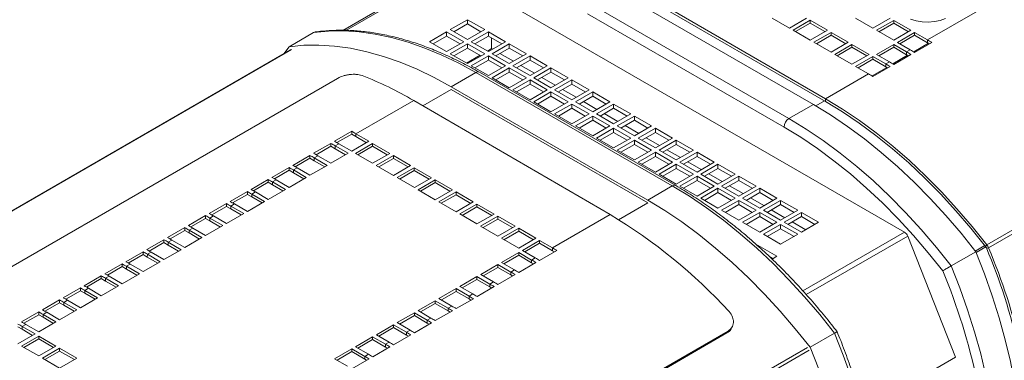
# Model space of a CAD drawing. Header units: millimetres. Extents: x -32 to 1538, y -978 to 462.
# Tile 10 of 21: x 763 to 1047, y -523 to -425. Entities that reach past the tile are written whole.
import ezdxf

# ---------------------------------------------------------------- set-up
doc = ezdxf.new("R2010")
doc.units = ezdxf.units.MM

msp = doc.modelspace()

# ---------------------------------------------------------------- linework, layer by layer
at = {"color": 7, "linetype": 'Continuous', "lineweight": 15}
for p, q in [((1024.78, -431.15), (1199.43, -330.32)), ((1041.84, -490.16), (1275.19, -355.45)), ((1275.69, -356.33), (1042.35, -491.04)), ((886.6, -410.98), (856.43, -428.4)), ((887.35, -411.05), (1018.17, -486.57)), ((995.43, -448.09), (938.86, -415.35)), ((995.43, -448.9), (938.86, -416.17)), ((935.38, -417.1), (991.95, -449.76)), ((928.31, -421.19), (984.88, -453.84)), ((983.46, -456.29), (926.89, -423.63)), ((985, -427.75), (980.05, -424.88)), ((989.95, -424.89), (985, -427.75)), ((1009.04, -427.76), (1004.09, -424.9)), ((1013.99, -424.91), (1009.04, -427.76)), ((892.3, -425.34), (887.35, -428.2)), ((892.3, -426.57), (888.41, -428.81)), ((897.25, -428.2), (892.3, -425.34)), ((892.3, -426.57), (892.3, -425.34)), ((896.19, -428.81), (892.3, -426.57)), ((986.06, -428.36), (991.01, -425.5)), ((986.77, -428.77), (991.01, -426.32)), ((991.01, -425.5), (995.96, -428.37)), ((991.01, -426.32), (991.01, -425.5)), ((991.01, -426.32), (995.26, -428.78)), ((1010.1, -428.38), (1015.05, -425.52)), ((1010.81, -428.79), (1015.05, -426.34)), ((1015.05, -425.52), (1020, -428.39)), ((1015.05, -426.34), (1015.05, -425.52)), ((1015.05, -426.34), (1019.3, -428.79)), ((840.91, -433.11), (847.98, -429.03)), ((847.98, -429.03), (848.47, -428.87)), ((886.29, -428.81), (881.34, -431.67)), ((886.29, -430.04), (882.4, -432.28)), ((891.24, -431.67), (886.29, -428.81)), ((886.29, -430.04), (886.29, -428.81)), ((890.18, -432.28), (886.29, -430.04)), ((887.35, -428.2), (892.3, -431.06)), ((892.3, -431.06), (897.25, -428.2)), ((898.31, -428.81), (893.36, -431.67)), ((898.31, -430.04), (894.42, -432.28)), ((903.26, -431.67), (898.31, -428.81)), ((898.31, -430.04), (898.31, -428.81)), ((902.2, -432.28), (898.31, -430.04)), ((899.26, -430.58), (899.26, -433.65)), ((991.01, -431.23), (986.06, -428.36)), ((995.96, -428.37), (991.01, -431.23)), ((992.07, -431.84), (997.02, -428.98)), ((992.78, -432.25), (997.02, -429.8)), ((997.02, -428.98), (1001.97, -431.85)), ((997.02, -429.8), (997.02, -428.98)), ((997.02, -429.8), (1001.27, -432.25)), ((1015.05, -431.24), (1010.1, -428.38)), ((1020, -428.39), (1015.05, -431.24)), ((1016.12, -431.86), (1021.07, -429)), ((1016.82, -432.26), (1021.06, -429.82)), ((1021.06, -429.82), (1021.07, -429)), ((1021.06, -429.82), (1024.78, -431.96)), ((1021.07, -429), (1024.78, -431.15)), ((840.91, -433.11), (839.39, -435.17)), ((881.34, -431.67), (886.29, -434.53)), ((886.29, -434.53), (891.24, -431.67)), ((892.3, -432.28), (887.35, -435.14)), ((892.3, -433.5), (888.41, -435.75)), ((897.25, -435.14), (892.3, -432.28)), ((892.3, -433.5), (892.3, -432.28)), ((896.19, -435.75), (892.3, -433.5)), ((893.36, -431.67), (898.31, -434.53)), ((898.03, -434.36), (899.26, -433.65)), ((898.31, -434.53), (903.26, -431.67)), ((899.26, -433.65), (899.54, -433.82)), ((904.32, -432.28), (899.37, -435.14)), ((904.32, -433.5), (900.43, -435.75)), ((909.27, -435.14), (904.32, -432.28)), ((904.32, -433.5), (904.32, -432.28)), ((908.21, -435.75), (904.32, -433.5)), ((997.02, -434.7), (992.07, -431.84)), ((1001.97, -431.85), (997.02, -434.7)), ((998.08, -435.32), (1003.03, -432.46)), ((998.79, -435.73), (1003.03, -433.28)), ((1003.03, -432.46), (1007.98, -435.32)), ((1003.03, -433.28), (1003.03, -432.46)), ((1003.03, -433.28), (1007.28, -435.73)), ((1010.1, -435.33), (1015.05, -432.47)), ((1010.81, -435.73), (1015.05, -433.29)), ((1015.05, -432.47), (1018.77, -434.62)), ((1015.05, -433.29), (1015.05, -432.47)), ((1015.05, -433.29), (1018.77, -435.43)), ((1019.83, -434.01), (1016.12, -431.86)), ((1026.02, -431.88), (1021.07, -434.74)), ((1024.78, -431.15), (1024.78, -431.96)), ((841.35, -434.03), (688.91, -522.04)), ((887.35, -435.14), (892.3, -437.99)), ((892.02, -437.83), (895.91, -435.59)), ((892.3, -437.99), (897.25, -435.14)), ((898.31, -435.75), (893.36, -438.61)), ((903.26, -438.61), (898.31, -435.75)), ((898.31, -436.97), (898.31, -435.75)), ((899.37, -435.14), (904.32, -437.99)), ((901.66, -435.04), (905.55, -437.29)), ((904.32, -437.99), (909.27, -435.14)), ((910.33, -435.75), (905.38, -438.61)), ((915.28, -438.61), (910.33, -435.75)), ((910.33, -436.97), (910.33, -435.75)), ((1003.03, -438.18), (998.08, -435.32)), ((1007.98, -435.32), (1003.03, -438.18)), ((1004.09, -438.8), (1009.04, -435.94)), ((1009.04, -435.94), (1012.76, -438.09)), ((1009.04, -436.75), (1009.04, -435.94)), ((1013.82, -437.47), (1010.1, -435.33)), ((1020.01, -435.35), (1015.06, -438.21)), ((1018.77, -434.62), (1019.83, -434.01)), ((1018.77, -434.62), (1018.77, -435.43)), ((893.36, -438.61), (898.31, -441.46)), ((898.31, -436.97), (894.42, -439.22)), ((902.2, -439.22), (898.31, -436.97)), ((898.31, -441.46), (903.26, -438.61)), ((904.32, -439.22), (899.37, -442.08)), ((909.27, -442.08), (904.32, -439.22)), ((904.32, -440.44), (904.32, -439.22)), ((905.38, -438.61), (910.33, -441.46)), ((910.33, -436.97), (906.44, -439.22)), ((907.67, -438.51), (911.56, -440.76)), ((914.22, -439.22), (910.33, -436.97)), ((910.33, -441.46), (915.28, -438.61)), ((916.34, -439.22), (911.39, -442.08)), ((921.29, -442.08), (916.34, -439.22)), ((916.34, -440.44), (916.34, -439.22)), ((1007.81, -440.94), (1004.09, -438.8)), ((1004.8, -439.2), (1009.04, -436.75)), ((1009.04, -436.75), (1012.76, -438.9)), ((1014, -438.82), (1009.05, -441.67)), ((1012.76, -438.09), (1013.82, -437.47)), ((1012.76, -438.09), (1012.76, -438.9)), ((727.67, -515.71), (854.91, -442.23)), ((887.65, -444.66), (894.72, -440.58)), ((951.29, -473.23), (894.72, -440.58)), ((952.29, -473.13), (895.72, -440.48)), ((899.37, -442.08), (904.32, -444.93)), ((904.32, -440.44), (900.43, -442.69)), ((908.21, -442.69), (904.32, -440.44)), ((904.32, -444.93), (909.27, -442.08)), ((911.39, -442.08), (916.34, -444.93)), ((916.34, -440.44), (912.46, -442.69)), ((913.68, -441.98), (917.57, -444.23)), ((920.23, -442.69), (916.34, -440.44)), ((916.34, -444.93), (921.29, -442.08)), ((995.43, -448.09), (1007.81, -440.94)), ((944.22, -477.31), (887.65, -444.66)), ((910.33, -442.69), (905.38, -445.55)), ((910.33, -443.91), (906.44, -446.16)), ((915.28, -445.55), (910.33, -442.69)), ((910.33, -443.91), (910.33, -442.69)), ((914.22, -446.16), (910.33, -443.91)), ((922.35, -442.69), (917.4, -445.55)), ((922.35, -443.91), (918.47, -446.16)), ((927.3, -445.55), (922.35, -442.69)), ((922.35, -443.91), (922.35, -442.69)), ((926.24, -446.16), (922.35, -443.91)), ((944.22, -478.13), (887.65, -445.47)), ((905.38, -445.55), (910.33, -448.4)), ((910.33, -448.4), (915.28, -445.55)), ((916.34, -446.16), (911.39, -449.02)), ((916.34, -447.38), (912.46, -449.63)), ((921.29, -449.02), (916.34, -446.16)), ((916.34, -447.38), (916.34, -446.16)), ((920.23, -449.63), (916.34, -447.38)), ((917.4, -445.55), (922.35, -448.4)), ((919.69, -445.45), (923.58, -447.7)), ((922.35, -448.4), (927.3, -445.55)), ((928.36, -446.16), (923.42, -449.02)), ((928.36, -447.38), (924.48, -449.63)), ((933.31, -449.02), (928.36, -446.16)), ((928.36, -447.38), (928.36, -446.16)), ((932.25, -449.63), (928.36, -447.38)), ((876.81, -448.62), (860.19, -458.21)), ((876.81, -448.62), (933.39, -481.51)), ((911.39, -449.02), (916.34, -451.87)), ((916.34, -451.87), (921.29, -449.02)), ((922.35, -449.63), (917.4, -452.49)), ((927.3, -452.49), (922.35, -449.63)), ((922.35, -450.85), (922.35, -449.63)), ((923.42, -449.02), (928.36, -451.87)), ((925.7, -448.92), (929.59, -451.17)), ((928.36, -451.87), (933.31, -449.02)), ((934.38, -449.63), (929.43, -452.49)), ((939.33, -452.49), (934.38, -449.63)), ((934.38, -450.85), (934.38, -449.63)), ((984.88, -453.84), (991.95, -449.76)), ((995.43, -448.9), (995.43, -448.09)), ((917.4, -452.49), (922.35, -455.34)), ((922.35, -450.85), (918.47, -453.1)), ((926.24, -453.1), (922.35, -450.85)), ((922.35, -455.34), (927.3, -452.49)), ((928.36, -453.1), (923.42, -455.96)), ((933.31, -455.96), (928.36, -453.1)), ((928.36, -454.32), (928.36, -453.1)), ((929.43, -452.49), (934.38, -455.34)), ((934.38, -450.85), (930.49, -453.1)), ((931.71, -452.39), (935.6, -454.63)), ((938.26, -453.1), (934.38, -450.85)), ((934.38, -455.34), (939.33, -452.49)), ((940.39, -453.1), (935.44, -455.96)), ((945.34, -455.96), (940.39, -453.1)), ((940.39, -454.32), (940.39, -453.1)), ((923.42, -455.96), (928.36, -458.81)), ((928.36, -454.32), (924.48, -456.57)), ((932.25, -456.57), (928.36, -454.32)), ((928.36, -458.81), (933.31, -455.96)), ((935.44, -455.96), (940.39, -458.81)), ((940.39, -454.32), (936.5, -456.57)), ((937.72, -455.86), (941.61, -458.1)), ((944.27, -456.57), (940.39, -454.32)), ((940.39, -458.81), (945.34, -455.96)), ((858.95, -457.5), (854, -460.36)), ((854.71, -460.76), (858.96, -458.31)), ((858.95, -457.5), (858.96, -458.31)), ((858.96, -458.31), (860.19, -459.03)), ((860.19, -458.21), (863.91, -460.37)), ((860.19, -459.03), (860.19, -458.21)), ((860.19, -459.03), (863.2, -460.78)), ((934.38, -456.57), (929.43, -459.43)), ((934.38, -457.79), (930.49, -460.04)), ((939.33, -459.43), (934.38, -456.57)), ((934.38, -457.79), (934.38, -456.57)), ((938.26, -460.04), (934.38, -457.79)), ((946.4, -456.57), (941.45, -459.43)), ((946.4, -457.79), (942.51, -460.04)), ((943.73, -459.33), (947.62, -461.57)), ((951.35, -459.43), (946.4, -456.57)), ((946.4, -457.79), (946.4, -456.57)), ((950.29, -460.04), (946.4, -457.79)), ((852.94, -460.97), (847.99, -463.83)), ((848.7, -464.23), (852.95, -461.78)), ((852.94, -460.97), (852.95, -461.78)), ((852.95, -461.78), (854.18, -462.5)), ((854.18, -462.5), (854.19, -461.68)), ((855.25, -461.07), (854.19, -461.68)), ((854.19, -461.68), (857.9, -463.84)), ((858.96, -463.23), (855.25, -461.07)), ((863.91, -460.37), (858.96, -463.23)), ((860.02, -463.85), (864.97, -460.99)), ((860.72, -464.25), (864.97, -461.8)), ((864.97, -460.99), (869.92, -463.87)), ((864.97, -460.99), (864.97, -461.8)), ((864.97, -461.8), (869.21, -464.27)), ((929.43, -459.43), (934.38, -462.28)), ((934.38, -462.28), (939.33, -459.43)), ((940.39, -460.04), (935.44, -462.9)), ((940.39, -461.26), (936.5, -463.51)), ((945.34, -462.9), (940.39, -460.04)), ((940.39, -461.26), (940.39, -460.04)), ((944.27, -463.51), (940.39, -461.26)), ((941.45, -459.43), (946.4, -462.28)), ((946.4, -462.28), (951.35, -459.43)), ((952.41, -460.04), (947.46, -462.9)), ((952.41, -461.26), (948.52, -463.51)), ((957.36, -462.9), (952.41, -460.04)), ((952.41, -461.26), (952.41, -460.04)), ((956.3, -463.51), (952.41, -461.26)), ((846.93, -464.44), (841.98, -467.3)), ((846.93, -464.44), (846.94, -465.25)), ((849.24, -464.54), (848.18, -465.15)), ((852.95, -466.7), (849.24, -464.54)), ((857.9, -463.84), (852.95, -466.7)), ((854.18, -462.5), (857.19, -464.25)), ((864.97, -466.72), (860.02, -463.85)), ((869.92, -463.87), (864.97, -466.72)), ((866.03, -467.34), (870.98, -464.48)), ((870.98, -464.48), (875.93, -467.36)), ((870.98, -464.48), (870.98, -465.3)), ((935.44, -462.9), (940.39, -465.75)), ((940.39, -465.75), (945.34, -462.9)), ((946.4, -463.51), (941.45, -466.37)), ((946.4, -464.73), (942.51, -466.98)), ((951.35, -466.37), (946.4, -463.51)), ((946.4, -464.73), (946.4, -463.51)), ((950.29, -466.98), (946.4, -464.73)), ((947.46, -462.9), (952.41, -465.75)), ((949.75, -462.8), (953.63, -465.04)), ((952.41, -465.75), (957.36, -462.9)), ((958.42, -463.51), (953.47, -466.37)), ((958.42, -464.73), (954.53, -466.98)), ((963.37, -466.37), (958.42, -463.51)), ((958.42, -464.73), (958.42, -463.51)), ((962.31, -466.98), (958.42, -464.73)), ((842.69, -467.7), (846.94, -465.25)), ((846.94, -465.25), (848.17, -465.97)), ((851.89, -467.31), (846.94, -470.17)), ((848.17, -465.97), (848.18, -465.15)), ((848.17, -465.97), (851.19, -467.72)), ((848.18, -465.15), (851.89, -467.31)), ((870.98, -470.22), (866.03, -467.34)), ((866.73, -467.75), (870.98, -465.3)), ((870.98, -465.3), (875.23, -467.77)), ((875.93, -467.36), (870.98, -470.22)), ((941.45, -466.37), (946.4, -469.22)), ((946.4, -469.22), (951.35, -466.37)), ((952.41, -466.98), (947.46, -469.83)), ((957.36, -469.83), (952.41, -466.98)), ((952.41, -468.2), (952.41, -466.98)), ((953.47, -466.37), (958.42, -469.22)), ((955.76, -466.27), (959.64, -468.51)), ((958.42, -469.22), (963.37, -466.37)), ((964.43, -466.98), (959.48, -469.83)), ((969.38, -469.83), (964.43, -466.98)), ((964.43, -468.2), (964.43, -466.98)), ((840.92, -467.91), (835.98, -470.77)), ((836.69, -471.17), (840.93, -468.72)), ((840.92, -467.91), (840.93, -468.72)), ((840.93, -468.72), (842.17, -469.44)), ((843.23, -468.01), (842.17, -468.62)), ((842.17, -468.62), (845.88, -470.78)), ((842.17, -469.44), (842.17, -468.62)), ((842.17, -469.44), (845.18, -471.19)), ((846.94, -470.17), (843.23, -468.01)), ((872.04, -470.84), (876.99, -467.98)), ((872.75, -471.24), (876.99, -468.79)), ((876.99, -467.98), (881.94, -470.86)), ((876.99, -467.98), (876.99, -468.79)), ((876.99, -468.79), (881.24, -471.26)), ((947.46, -469.83), (952.41, -472.69)), ((952.41, -468.2), (948.52, -470.45)), ((956.3, -470.45), (952.41, -468.2)), ((952.41, -472.69), (957.36, -469.83)), ((958.42, -470.45), (953.47, -473.3)), ((963.37, -473.3), (958.42, -470.45)), ((958.42, -471.67), (958.42, -470.45)), ((959.48, -469.83), (964.43, -472.69)), ((964.43, -468.2), (960.54, -470.45)), ((961.77, -469.74), (965.66, -471.98)), ((968.32, -470.45), (964.43, -468.2)), ((964.43, -472.69), (969.38, -469.83)), ((970.44, -470.45), (965.49, -473.3)), ((975.39, -473.3), (970.44, -470.45)), ((970.44, -471.67), (970.44, -470.45)), ((834.91, -471.38), (829.97, -474.24)), ((830.68, -474.64), (834.92, -472.19)), ((834.91, -471.38), (834.92, -472.19)), ((834.92, -472.19), (836.16, -472.91)), ((837.22, -471.48), (836.16, -472.09)), ((836.16, -472.09), (839.87, -474.25)), ((836.16, -472.91), (836.16, -472.09)), ((836.16, -472.91), (839.17, -474.66)), ((840.93, -473.64), (837.22, -471.48)), ((845.88, -470.78), (840.93, -473.64)), ((877, -473.71), (872.04, -470.84)), ((881.94, -470.86), (877, -473.71)), ((878.06, -474.33), (883, -471.47)), ((878.76, -474.74), (883, -472.29)), ((883, -471.47), (887.96, -474.35)), ((883, -471.47), (883, -472.29)), ((883, -472.29), (887.25, -474.76)), ((944.22, -477.31), (951.29, -473.23)), ((953.47, -473.3), (958.42, -476.16)), ((958.42, -471.67), (954.53, -473.92)), ((962.31, -473.92), (958.42, -471.67)), ((958.42, -476.16), (963.37, -473.3)), ((965.49, -473.3), (970.44, -476.16)), ((970.44, -471.67), (966.55, -473.92)), ((967.78, -473.21), (971.67, -475.45)), ((974.33, -473.92), (970.44, -471.67)), ((970.44, -476.16), (975.39, -473.3)), ((828.91, -474.85), (823.96, -477.71)), ((824.67, -478.11), (828.91, -475.66)), ((828.91, -474.85), (828.91, -475.66)), ((828.91, -475.66), (830.15, -476.38)), ((831.21, -474.95), (830.15, -475.56)), ((830.15, -475.56), (833.86, -477.72)), ((830.15, -476.38), (830.15, -475.56)), ((834.92, -477.11), (831.21, -474.95)), ((839.87, -474.25), (834.92, -477.11)), ((883.01, -477.21), (878.06, -474.33)), ((887.96, -474.35), (883.01, -477.21)), ((884.07, -477.83), (889.02, -474.97)), ((884.77, -478.23), (889.01, -475.78)), ((889.02, -474.97), (889.01, -475.78)), ((889.01, -475.78), (893.26, -478.25)), ((889.02, -474.97), (893.97, -477.85)), ((964.43, -473.92), (959.48, -476.77)), ((964.43, -475.14), (960.54, -477.39)), ((969.38, -476.77), (964.43, -473.92)), ((964.43, -475.14), (964.43, -473.92)), ((968.32, -477.39), (964.43, -475.14)), ((976.45, -473.92), (971.5, -476.77)), ((976.45, -475.14), (972.56, -477.39)), ((981.4, -476.77), (976.45, -473.92)), ((976.45, -475.14), (976.45, -473.92)), ((980.34, -477.39), (976.45, -475.14)), ((822.9, -478.32), (817.95, -481.18)), ((818.66, -481.58), (822.9, -479.13)), ((822.9, -478.32), (822.9, -479.13)), ((822.9, -479.13), (824.14, -479.85)), ((825.2, -478.42), (824.14, -479.03)), ((824.14, -479.03), (827.86, -481.19)), ((824.14, -479.85), (824.14, -479.03)), ((828.92, -480.58), (825.2, -478.42)), ((833.86, -477.72), (828.92, -480.58)), ((830.15, -476.38), (833.16, -478.13)), ((889.02, -480.7), (884.07, -477.83)), ((893.97, -477.85), (889.02, -480.7)), ((890.08, -481.32), (895.03, -478.46)), ((895.03, -478.46), (899.98, -481.34)), ((895.03, -478.46), (895.03, -479.28)), ((959.48, -476.77), (964.43, -479.63)), ((964.43, -479.63), (969.38, -476.77)), ((970.44, -477.39), (965.49, -480.24)), ((970.44, -478.61), (966.55, -480.86)), ((975.39, -480.24), (970.44, -477.39)), ((970.44, -478.61), (970.44, -477.39)), ((974.33, -480.86), (970.44, -478.61)), ((971.5, -476.77), (976.45, -479.63)), ((973.79, -476.68), (977.68, -478.92)), ((976.45, -479.63), (981.4, -476.77)), ((982.46, -477.39), (977.51, -480.24)), ((982.46, -478.61), (978.57, -480.86)), ((987.41, -480.24), (982.46, -477.39)), ((982.46, -478.61), (982.46, -477.39)), ((986.35, -480.86), (982.46, -478.61)), ((816.89, -481.79), (811.94, -484.65)), ((816.89, -481.79), (816.9, -482.6)), ((819.19, -481.89), (818.13, -482.5)), ((822.91, -484.05), (819.19, -481.89)), ((827.86, -481.19), (822.91, -484.05)), ((824.14, -479.85), (827.15, -481.6)), ((895.03, -484.2), (890.08, -481.32)), ((890.78, -481.73), (895.03, -479.28)), ((895.03, -479.28), (899.27, -481.75)), ((899.98, -481.34), (895.03, -484.2)), ((896.09, -484.82), (901.04, -481.96)), ((901.04, -481.96), (905.99, -484.84)), ((901.04, -481.96), (901.04, -482.77)), ((933.39, -481.51), (916.78, -491.11)), ((965.49, -480.24), (970.44, -483.1)), ((970.44, -483.1), (975.39, -480.24)), ((976.45, -480.86), (971.5, -483.71)), ((981.4, -483.71), (976.45, -480.86)), ((976.45, -482.08), (976.45, -480.86)), ((977.51, -480.24), (982.46, -483.1)), ((979.8, -480.15), (983.69, -482.39)), ((982.46, -483.1), (987.41, -480.24)), ((988.47, -480.86), (983.52, -483.71)), ((993.42, -483.71), (988.47, -480.86)), ((988.47, -482.08), (988.47, -480.86)), ((812.65, -485.05), (816.9, -482.6)), ((816.9, -482.6), (818.13, -483.32)), ((821.85, -484.66), (816.9, -487.52)), ((818.13, -482.5), (821.85, -484.66)), ((818.13, -483.32), (818.13, -482.5)), ((818.13, -483.32), (821.14, -485.07)), ((901.04, -487.69), (896.09, -484.82)), ((896.79, -485.22), (901.04, -482.77)), ((901.04, -482.77), (905.29, -485.24)), ((905.99, -484.84), (901.04, -487.69)), ((971.5, -483.71), (976.45, -486.57)), ((976.45, -482.08), (972.56, -484.33)), ((980.34, -484.33), (976.45, -482.08)), ((976.45, -486.57), (981.4, -483.71)), ((982.46, -484.33), (977.51, -487.18)), ((987.41, -487.18), (982.46, -484.33)), ((982.46, -485.55), (982.46, -484.33)), ((983.52, -483.71), (988.47, -486.57)), ((988.47, -482.08), (984.58, -484.33)), ((985.81, -483.62), (989.7, -485.86)), ((992.36, -484.33), (988.47, -482.08)), ((988.47, -486.57), (993.42, -483.71)), ((810.88, -485.26), (805.93, -488.12)), ((806.64, -488.52), (810.89, -486.07)), ((810.88, -485.26), (810.89, -486.07)), ((810.89, -486.07), (812.12, -486.79)), ((813.18, -485.36), (812.12, -485.97)), ((812.12, -485.97), (815.84, -488.13)), ((812.12, -486.79), (812.12, -485.97)), ((812.12, -486.79), (815.13, -488.54)), ((816.9, -487.52), (813.18, -485.36)), ((902.1, -488.31), (907.05, -485.45)), ((902.81, -488.72), (907.05, -486.27)), ((907.05, -485.45), (912, -488.33)), ((907.05, -485.45), (907.05, -486.27)), ((907.05, -486.27), (911.3, -488.74)), ((977.51, -487.18), (982.46, -490.04)), ((982.46, -485.55), (978.57, -487.8)), ((986.35, -487.8), (982.46, -485.55)), ((982.46, -490.04), (987.41, -487.18)), ((1019.08, -487.7), (1032.84, -522.61)), ((804.87, -488.73), (799.92, -491.59)), ((800.63, -491.99), (804.88, -489.54)), ((804.87, -488.73), (804.88, -489.54)), ((804.88, -489.54), (806.11, -490.26)), ((806.11, -490.26), (806.12, -489.44)), ((806.11, -490.26), (809.12, -492.01)), ((807.18, -488.83), (806.12, -489.44)), ((806.12, -489.44), (809.83, -491.6)), ((810.89, -490.99), (807.18, -488.83)), ((815.84, -488.13), (810.89, -490.99)), ((907.06, -491.19), (902.1, -488.31)), ((912, -488.33), (907.06, -491.19)), ((908.12, -491.81), (913.06, -488.95)), ((908.82, -492.21), (913.06, -489.76)), ((913.06, -488.95), (916.78, -491.11)), ((913.06, -488.95), (913.06, -489.76)), ((913.06, -489.76), (916.78, -491.92)), ((981.4, -493.51), (975.37, -490.03)), ((1041.47, -490.64), (1041.84, -490.16)), ((798.86, -492.2), (793.91, -495.06)), ((794.62, -495.46), (798.87, -493.01)), ((798.86, -492.2), (798.87, -493.01)), ((798.87, -493.01), (800.1, -493.73)), ((800.1, -493.73), (800.11, -492.91)), ((801.17, -492.3), (800.11, -492.91)), ((800.11, -492.91), (803.82, -495.07)), ((804.88, -494.46), (801.17, -492.3)), ((809.83, -491.6), (804.88, -494.46)), ((902.11, -495.28), (907.06, -492.42)), ((902.81, -495.68), (907.05, -493.23)), ((907.06, -492.42), (907.05, -493.23)), ((907.05, -493.23), (910.77, -495.39)), ((907.06, -492.42), (910.77, -494.58)), ((911.83, -493.96), (908.12, -491.81)), ((913.07, -494.7), (918.02, -491.84)), ((916.78, -491.11), (916.78, -491.92)), ((916.78, -491.92), (917.33, -492.24)), ((980.34, -494.12), (978.96, -493.33)), ((1031.61, -496.26), (1038.68, -492.18)), ((1041.74, -491.12), (1042.35, -491.04)), ((792.85, -495.67), (787.91, -498.53)), ((792.85, -495.67), (792.86, -496.48)), ((795.16, -495.77), (794.1, -496.38)), ((798.87, -497.93), (795.16, -495.77)), ((803.82, -495.07), (798.87, -497.93)), ((800.1, -493.73), (803.12, -495.48)), ((896.1, -498.75), (901.05, -495.89)), ((901.05, -495.89), (901.04, -496.7)), ((901.05, -495.89), (904.76, -498.05)), ((905.82, -497.43), (902.11, -495.28)), ((907.07, -498.17), (912.01, -495.31)), ((911.83, -493.96), (910.77, -494.58)), ((910.77, -494.58), (910.77, -495.39)), ((910.77, -495.39), (911.32, -495.71)), ((980.01, -494.31), (981.4, -493.51)), ((788.62, -498.93), (792.86, -496.48)), ((792.86, -496.48), (794.1, -497.2)), ((797.81, -498.54), (792.86, -501.4)), ((794.1, -496.38), (797.81, -498.54)), ((794.1, -497.2), (794.1, -496.38)), ((794.1, -497.2), (797.11, -498.95)), ((899.81, -500.9), (896.1, -498.75)), ((896.8, -499.15), (901.04, -496.7)), ((901.04, -496.7), (904.76, -498.86)), ((901.06, -501.64), (906, -498.78)), ((905.82, -497.43), (904.76, -498.05)), ((904.76, -498.05), (904.76, -498.86)), ((904.76, -498.86), (905.31, -499.18)), ((786.85, -499.14), (781.9, -502)), ((782.61, -502.4), (786.85, -499.95)), ((786.85, -499.14), (786.85, -499.95)), ((786.85, -499.95), (788.09, -500.67)), ((789.15, -499.24), (788.09, -499.85)), ((788.09, -499.85), (791.8, -502.01)), ((788.09, -500.67), (788.09, -499.85)), ((788.09, -500.67), (791.1, -502.42)), ((792.86, -501.4), (789.15, -499.24)), ((890.09, -502.22), (895.04, -499.36)), ((890.79, -502.62), (895.04, -500.17)), ((895.04, -499.36), (898.75, -501.52)), ((895.04, -499.36), (895.04, -500.17)), ((895.04, -500.17), (898.75, -502.33)), ((899.81, -500.9), (898.75, -501.52)), ((898.75, -501.52), (898.75, -502.33)), ((780.84, -502.61), (775.89, -505.47)), ((776.6, -505.87), (780.84, -503.42)), ((780.84, -502.61), (780.84, -503.42)), ((780.84, -503.42), (782.08, -504.14)), ((783.14, -502.71), (782.08, -503.32)), ((782.08, -503.32), (785.79, -505.48)), ((782.08, -504.14), (782.08, -503.32)), ((782.08, -504.14), (785.09, -505.89)), ((786.85, -504.87), (783.14, -502.71)), ((791.8, -502.01), (786.85, -504.87)), ((884.08, -505.69), (889.03, -502.83)), ((884.78, -506.09), (889.03, -503.64)), ((889.03, -502.83), (892.74, -504.99)), ((889.03, -502.83), (889.03, -503.64)), ((889.03, -503.64), (892.74, -505.8)), ((893.8, -504.37), (890.09, -502.22)), ((893.8, -504.37), (892.74, -504.99)), ((895.05, -505.11), (900, -502.25)), ((898.75, -502.33), (899.3, -502.65)), ((774.83, -506.08), (769.88, -508.94)), ((770.59, -509.34), (774.83, -506.89)), ((774.83, -506.08), (774.83, -506.89)), ((774.83, -506.89), (776.07, -507.61)), ((777.13, -506.18), (776.07, -506.79)), ((776.07, -506.79), (779.79, -508.95)), ((776.07, -507.61), (776.07, -506.79)), ((780.85, -508.34), (777.13, -506.18)), ((785.79, -505.48), (780.85, -508.34)), ((878.07, -509.16), (883.02, -506.3)), ((878.77, -509.56), (883.02, -507.11)), ((883.02, -506.3), (886.73, -508.46)), ((883.02, -506.3), (883.02, -507.11)), ((883.02, -507.11), (886.73, -509.27)), ((887.79, -507.84), (884.08, -505.69)), ((889.04, -508.58), (893.99, -505.72)), ((892.74, -504.99), (892.74, -505.8)), ((892.74, -505.8), (893.29, -506.12)), ((768.82, -509.55), (763.87, -512.41)), ((764.58, -512.81), (768.83, -510.36)), ((768.82, -509.55), (768.83, -510.36)), ((768.83, -510.36), (770.06, -511.08)), ((771.12, -509.65), (770.06, -510.26)), ((770.06, -510.26), (773.78, -512.42)), ((770.06, -511.08), (770.06, -510.26)), ((774.84, -511.81), (771.12, -509.65)), ((779.79, -508.95), (774.84, -511.81)), ((776.07, -507.61), (779.08, -509.36)), ((872.06, -512.63), (877.01, -509.77)), ((877.01, -509.77), (880.73, -511.93)), ((877.01, -509.77), (877.01, -510.58)), ((881.79, -511.31), (878.07, -509.16)), ((883.03, -512.05), (887.98, -509.19)), ((887.79, -507.84), (886.73, -508.46)), ((886.73, -508.46), (886.73, -509.27)), ((886.73, -509.27), (887.28, -509.59)), ((765.11, -513.12), (764.05, -513.73)), ((768.83, -515.28), (765.11, -513.12)), ((773.78, -512.42), (768.83, -515.28)), ((770.06, -511.08), (773.07, -512.83)), ((875.78, -514.78), (872.06, -512.63)), ((872.77, -513.03), (877.01, -510.58)), ((877.01, -510.58), (880.72, -512.74)), ((877.02, -515.52), (881.97, -512.66)), ((880.73, -511.93), (880.72, -512.74)), ((880.72, -512.74), (881.27, -513.06)), ((881.79, -511.31), (880.73, -511.93)), ((762.82, -513.83), (764.05, -514.55)), ((767.77, -515.89), (762.82, -518.75)), ((764.05, -513.73), (767.77, -515.89)), ((764.05, -514.55), (764.05, -513.73)), ((764.05, -514.55), (767.06, -516.3)), ((967.02, -515.61), (839.78, -589.09)), ((967.33, -515.05), (840.08, -588.53)), ((866.06, -516.1), (871, -513.24)), ((866.76, -516.5), (871, -514.05)), ((871, -513.24), (874.72, -515.4)), ((871, -513.24), (871, -514.05)), ((871, -514.05), (874.71, -516.21)), ((874.72, -515.4), (874.71, -516.21)), ((875.78, -514.78), (874.72, -515.4)), ((967.33, -515.05), (967.02, -515.61)), ((990.95, -519.73), (998.02, -515.65)), ((763.88, -519.37), (768.83, -516.51)), ((764.58, -519.77), (768.83, -517.32)), ((768.83, -516.51), (773.78, -519.39)), ((768.83, -516.51), (768.83, -517.32)), ((768.83, -517.32), (773.08, -519.79)), ((860.05, -519.57), (864.99, -516.71)), ((860.75, -519.97), (864.99, -517.52)), ((864.99, -516.71), (868.71, -518.87)), ((864.99, -516.71), (864.99, -517.52)), ((864.99, -517.52), (868.71, -519.68)), ((869.77, -518.25), (866.06, -516.1)), ((869.77, -518.25), (868.71, -518.87)), ((868.71, -518.87), (868.71, -519.68)), ((871.01, -518.99), (875.96, -516.13)), ((874.71, -516.21), (875.27, -516.53)), ((768.83, -522.24), (763.88, -519.37)), ((773.78, -519.39), (768.83, -522.24)), ((769.89, -522.86), (774.84, -520)), ((770.59, -523.27), (774.84, -520.82)), ((774.84, -520), (779.79, -522.88)), ((774.84, -520), (774.84, -520.82)), ((774.84, -520.82), (779.09, -523.29)), ((854.04, -523.04), (858.99, -520.18)), ((854.74, -523.44), (858.98, -520.99)), ((858.99, -520.18), (858.98, -520.99)), ((858.98, -520.99), (862.7, -523.15)), ((858.99, -520.18), (862.7, -522.34)), ((863.76, -521.72), (860.05, -519.57)), ((863.76, -521.72), (862.7, -522.34)), ((865, -522.46), (869.95, -519.6)), ((868.71, -519.68), (869.26, -520)), ((774.84, -525.74), (769.89, -522.86)), ((779.79, -522.88), (774.84, -525.74)), ((857.75, -525.19), (854.04, -523.04)), ((859, -525.93), (863.94, -523.07)), ((862.7, -522.34), (862.7, -523.15)), ((862.7, -523.15), (863.25, -523.47)), ((1006.43, -537.85), (1032.84, -522.61))]:
    msp.add_line(p, q, dxfattribs=at)
at = {"color": 8, "linetype": 'Continuous', "lineweight": 15}
for p, q in [((887.35, -411.05), (857.29, -428.41)), ((1020.82, -434.58), (1025.07, -432.13)), ((841.61, -433.95), (689.04, -522.02)), ((1014.81, -438.05), (1019.06, -435.6)), ((1008.8, -441.52), (1013.04, -439.07)), ((887.65, -445.47), (879.49, -450.18)), ((995.14, -448.73), (992.65, -450.17)), ((944.22, -478.13), (935.83, -482.97)), ((988.9, -503.47), (1018.17, -486.57)), ((1019.08, -487.7), (989.88, -504.56)), ((1038.54, -491.99), (1041.29, -490.4)), ((1041.57, -490.78), (1038.77, -492.39)), ((836.71, -608.4), (990.26, -519.76)), ((837.21, -609.18), (990.72, -520.56))]:
    msp.add_line(p, q, dxfattribs=at)
at = {"color": 7, "linetype": 'Continuous', "lineweight": 15, "flags": 128}
for points in [[(1029.99, -425.03), (1028.45, -425.55), (1026.77, -425.89), (1025, -426.02), (1023.22, -425.94), (1021.51, -425.65), (1019.93, -425.17)], [(894.72, -440.58), (889.8, -437.89), (884.89, -435.53), (880.01, -433.51), (875.18, -431.82), (870.41, -430.48), (865.72, -429.48), (861.11, -428.84), (856.61, -428.55), (852.23, -428.61), (847.98, -429.03)], [(887.65, -444.66), (882.73, -441.97), (877.82, -439.62), (872.94, -437.59), (868.11, -435.9), (863.34, -434.56), (858.65, -433.57), (854.04, -432.92), (849.54, -432.63), (845.16, -432.7), (840.91, -433.11)], [(991.95, -449.76), (996.87, -452.76), (1001.78, -456.07), (1006.65, -459.67), (1011.48, -463.56), (1016.25, -467.73), (1020.95, -472.15), (1025.55, -476.82), (1030.05, -481.73), (1034.43, -486.85), (1038.68, -492.18)], [(995.43, -448.09), (1000.32, -451.07), (1005.19, -454.36), (1010.03, -457.94), (1014.82, -461.8), (1019.56, -465.93), (1024.22, -470.31), (1028.79, -474.94), (1033.26, -479.81), (1037.62, -484.88), (1041.84, -490.16)], [(995.43, -448.9), (1000.28, -451.86), (1005.11, -455.12), (1009.91, -458.67), (1014.67, -462.5), (1019.36, -466.6), (1023.99, -470.95), (1028.52, -475.55), (1032.96, -480.37), (1037.28, -485.4), (1041.47, -490.64)], [(1029.17, -497.67), (1025.01, -492.48), (1020.72, -487.48), (1016.32, -482.7), (1011.81, -478.14), (1007.22, -473.83), (1002.56, -469.76), (997.83, -465.97), (993.07, -462.45), (988.27, -459.22), (983.46, -456.29)], [(984.88, -453.84), (989.8, -456.84), (994.7, -460.15), (999.58, -463.75), (1004.41, -467.64), (1009.18, -471.81), (1013.88, -476.23), (1018.48, -480.91), (1022.98, -485.81), (1027.36, -490.93), (1031.61, -496.26)], [(998.02, -515.65), (993.77, -510.32), (989.39, -505.2), (984.89, -500.3), (980.29, -495.62), (975.59, -491.2), (970.82, -487.03), (965.99, -483.14), (961.12, -479.54), (956.21, -476.23), (951.29, -473.23)], [(990.95, -519.73), (986.7, -514.41), (982.32, -509.28), (977.82, -504.38), (973.22, -499.7), (968.52, -495.28), (963.75, -491.12), (958.92, -487.22), (954.05, -483.62), (949.14, -480.31), (944.22, -477.31)], [(1038.68, -492.18), (1041.17, -498.52), (1043.42, -504.88), (1045.41, -511.23), (1047.16, -517.55), (1048.64, -523.83), (1049.86, -530.04), (1050.82, -536.17), (1051.5, -542.2), (1051.91, -548.1), (1052.05, -553.86)], [(1031.61, -496.26), (1034.1, -502.6), (1036.34, -508.96), (1038.34, -515.31), (1040.09, -521.63), (1041.57, -527.91), (1042.79, -534.12), (1043.75, -540.25), (1044.43, -546.28), (1044.84, -552.18), (1044.98, -557.94)], [(968.22, -514.41), (968.37, -514.13), (968.52, -513.86)], [(1011.39, -577.33), (1011.25, -571.57), (1010.84, -565.67), (1010.16, -559.64), (1009.21, -553.51), (1007.98, -547.3), (1006.5, -541.02), (1004.75, -534.7), (1002.76, -528.35), (1000.51, -521.99), (998.02, -515.65)], [(1004.32, -581.42), (1004.18, -575.65), (1003.77, -569.75), (1003.09, -563.72), (1002.13, -557.6), (1000.91, -551.38), (999.43, -545.1), (997.68, -538.78), (995.69, -532.43), (993.44, -526.07), (990.95, -519.73)]]:
    msp.add_lwpolyline(points, dxfattribs=at)
at = {"color": 7, "linetype": 'Continuous', "lineweight": 15}
for centre, radius, start, end in [((965.01, -534.41), 119.31, 59.2468, 59.9398), ((965.5, -534.38), 118.33, 59.6343, 59.9403), ((959, -537.88), 119.31, 59.2468, 59.9398), ((959.49, -537.85), 118.33, 59.6343, 59.9403), ((960.06, -537.27), 119.31, 59.2468, 59.9398), ((952.99, -541.35), 119.31, 59.2468, 59.9398), ((953.48, -541.32), 118.33, 59.6343, 59.9403), ((954.05, -540.74), 119.31, 59.2468, 59.9398), ((824.67, -537.58), 103.12, 59.6287, 68.8106), ((948.04, -544.21), 119.31, 59.2468, 59.9398), ((986.53, -456.43), 3.07, 122.6054, 177.3945), ((801.72, -558.8), 116.35, 59.8279, 60.5341), ((795.62, -562.42), 116.52, 59.8286, 60.5338), ((796.68, -561.8), 116.52, 59.8286, 60.5338), ((789.62, -565.89), 116.52, 59.8286, 60.5338), ((790.59, -565.42), 116.69, 59.8289, 60.5331), ((784.75, -568.6), 116.35, 59.8279, 60.5341), ((783.54, -569.46), 116.64, 59.829, 60.5334), ((777.66, -572.72), 116.4, 59.8282, 60.5342), ((778.68, -572.17), 116.47, 59.8282, 60.5337), ((771.65, -576.19), 116.4, 59.8282, 60.5342), ((772.65, -575.68), 116.52, 59.8286, 60.5338), ((765.52, -579.87), 116.64, 59.829, 60.5334), ((766.7, -579.05), 116.4, 59.8282, 60.5342), ((759.63, -583.13), 116.4, 59.8282, 60.5342), ((760.57, -582.73), 116.64, 59.829, 60.5334), ((855.08, -612.43), 152.55, 42.4618, 59.1144), ((754.68, -585.99), 116.4, 59.8282, 60.5342), ((753.67, -586.52), 116.3, 59.8279, 60.5344), ((1016.93, -488.51), 2.3, 20.5119, 57.3799), ((747.49, -590.28), 116.64, 59.829, 60.5334), ((748.68, -589.46), 116.4, 59.8282, 60.5342), ((1038.86, -492.46), 3.77, 22.2355, 37.6823), ((741.59, -593.57), 116.43, 59.8283, 60.5341), ((742.77, -592.74), 116.18, 59.8276, 60.5348), ((856.99, -593.95), 118.96, 59.1329, 59.8286), ((1039.84, -491.89), 2.06, 22.2354, 37.682), ((890.03, -555.47), 164.8, 1.8411, 22.987), ((889.41, -555.91), 166.13, 1.8411, 22.987), ((735.4, -597.35), 116.78, 59.8292, 60.5328), ((736.64, -596.43), 116.43, 59.8283, 60.5341), ((851.05, -597.31), 118.83, 59.1326, 59.8289), ((852.02, -596.85), 119.01, 59.1333, 59.8286), ((730.54, -600.06), 116.61, 59.8289, 60.5335), ((844.99, -600.85), 118.92, 59.1329, 59.8288), ((845.97, -600.39), 119.09, 59.1332, 59.8281), ((729.72, -600.25), 116.14, 59.8272, 60.5347), ((838.88, -604.51), 119.13, 59.1337, 59.8283), ((840.04, -603.72), 118.93, 59.1328, 59.8287), ((723.65, -603.83), 116.26, 59.8276, 60.5344), ((724.75, -603.15), 116.18, 59.8276, 60.5348), ((834.04, -607.17), 118.91, 59.1326, 59.8285), ((717.46, -607.61), 116.61, 59.8289, 60.5335), ((718.62, -606.83), 116.43, 59.8283, 60.5341), ((832.93, -607.87), 119.01, 59.1333, 59.8286), ((711.5, -611), 116.52, 59.829, 60.5342), ((712.43, -610.61), 116.79, 59.8292, 60.5328), ((826.9, -611.38), 119.05, 59.1332, 59.8283), ((828.07, -610.58), 118.83, 59.1326, 59.8289), ((705.54, -614.39), 116.43, 59.8283, 60.5341), ((706.74, -613.52), 116.14, 59.8272, 60.5347), ((820.85, -614.92), 119.13, 59.1337, 59.8283), ((822.04, -614.09), 118.88, 59.1329, 59.829), ((814.97, -618.17), 118.88, 59.1329, 59.829), ((815.9, -617.78), 119.13, 59.1337, 59.8283), ((808.92, -621.71), 118.96, 59.1329, 59.8286), ((810.02, -621.03), 118.88, 59.1329, 59.829), ((803.92, -624.65), 119.05, 59.1332, 59.8283), ((802.82, -625.33), 119.13, 59.1337, 59.8283)]:
    msp.add_arc(centre, radius, start, end, dxfattribs=at)
at = {"color": 8, "linetype": 'Continuous', "lineweight": 15}
for centre, radius, start, end in [((895.31, -441.39), 1.01, 65.6924, 125.6177), ((951.87, -473.99), 0.955, 63.8853, 127.4103), ((859.7, -567.63), 183.35, 12.0519, 22.4309)]:
    msp.add_arc(centre, radius, start, end, dxfattribs=at)
at = {"color": 7, "linetype": 'Continuous', "lineweight": 15}
for points, knots in [([(895.72, -440.48), (894.93, -440.03), (892.65, -438.73), (888.88, -436.79), (884.41, -434.74), (879.97, -432.97), (875.56, -431.47), (871.2, -430.27), (866.89, -429.34), (862.65, -428.71), (858.5, -428.37), (854.43, -428.33), (851.1, -428.52), (849.14, -428.78), (848.47, -428.87)], [0, 0, 0, 0, 0.047783, 0.138478, 0.229192, 0.319901, 0.410592, 0.501247, 0.591844, 0.682357, 0.772756, 0.863011, 0.953096, 1, 1, 1, 1]), ([(854.91, -442.23), (855.45, -441.94), (856.01, -441.7), (856.89, -441.43), (857.19, -441.35), (857.65, -441.25), (857.8, -441.22), (858.03, -441.19), (858.11, -441.17), (858.23, -441.16), (858.27, -441.15), (858.33, -441.14), (858.35, -441.14), (858.39, -441.14), (858.41, -441.14), (858.76, -441.09), (859.09, -441.07), (859.57, -441.06), (859.72, -441.06), (859.96, -441.07), (860.03, -441.07), (860.15, -441.08), (860.18, -441.08), (860.24, -441.08), (860.26, -441.09), (860.29, -441.09), (860.3, -441.09), (860.31, -441.09), (860.32, -441.09), (860.32, -441.09), (860.33, -441.09), (860.33, -441.09), (860.33, -441.09), (860.77, -441.13), (861.31, -441.24), (861.94, -441.44)], [0, 0, 0, 0, 0.25, 0.25, 0.375, 0.375, 0.4375, 0.4375, 0.46875, 0.46875, 0.484375, 0.484375, 0.492188, 0.492188, 0.5, 0.5, 0.625, 0.625, 0.6875, 0.6875, 0.71875, 0.71875, 0.734375, 0.734375, 0.742188, 0.742188, 0.746094, 0.746094, 0.748047, 0.748047, 0.749023, 0.749023, 0.75, 0.75, 1, 1, 1, 1]), ([(998.74, -515.23), (998.2, -514.53), (996.39, -512.21), (993.24, -508.38), (989.25, -503.8), (985.17, -499.4), (980.99, -495.2), (976.75, -491.2), (972.43, -487.41), (968.06, -483.84), (963.65, -480.5), (959.21, -477.4), (955.41, -474.97), (953.1, -473.61), (952.29, -473.13)], [0, 0, 0, 0, 0.039125, 0.130141, 0.221174, 0.312221, 0.403283, 0.494364, 0.585464, 0.676584, 0.767726, 0.858889, 0.950073, 1, 1, 1, 1]), ([(1031.61, -496.26), (1031.58, -496.28), (1031.52, -496.31), (1031.41, -496.37), (1031.31, -496.43), (1031.2, -496.5), (1031.03, -496.59), (1030.8, -496.73), (1030.51, -496.9), (1030.22, -497.06), (1029.85, -497.27), (1029.48, -497.49), (1029.26, -497.62), (1029.17, -497.67), (1029.17, -497.67)], [0, 0, 0, 0, 0.042627, 0.085261, 0.127917, 0.170607, 0.213336, 0.318505, 0.424072, 0.528671, 0.633728, 0.844653, 0.994209, 1, 1, 1, 1]), ([(967.62, -509.44), (968.07, -509.97), (968.4, -510.49), (968.72, -511.26), (968.79, -511.52), (968.86, -511.91), (968.88, -512.04), (968.89, -512.23), (968.89, -512.29), (968.89, -512.39), (968.89, -512.42), (968.89, -512.47), (968.89, -512.48), (968.89, -512.52), (968.89, -512.53), (968.87, -512.82), (968.82, -513.07), (968.71, -513.43), (968.67, -513.55), (968.59, -513.72), (968.56, -513.78), (968.52, -513.86), (968.5, -513.89), (968.48, -513.93), (968.47, -513.94), (968.46, -513.96), (968.46, -513.97), (968.45, -513.98), (968.45, -513.98), (968.44, -513.99), (968.44, -513.99), (968.44, -513.99), (968.44, -513.99), (968.25, -514.3), (967.88, -514.65), (967.33, -515.05)], [0, 0, 0, 0, 0.25, 0.25, 0.375, 0.375, 0.4375, 0.4375, 0.46875, 0.46875, 0.484375, 0.484375, 0.492188, 0.492188, 0.5, 0.5, 0.625, 0.625, 0.6875, 0.6875, 0.71875, 0.71875, 0.734375, 0.734375, 0.742188, 0.742188, 0.746094, 0.746094, 0.748047, 0.748047, 0.749023, 0.749023, 0.75, 0.75, 1, 1, 1, 1]), ([(968.19, -514.4), (968.17, -514.45), (968.02, -514.99), (967.49, -515.31), (967.02, -515.61)], [0, 0, 0, 0, 0.100385, 1, 1, 1, 1]), ([(998.02, -515.65), (998.17, -515.56), (998.46, -515.4), (998.71, -515.25), (998.73, -515.24), (998.73, -515.24)], [0, 0, 0, 0, 0.347499, 0.69486, 1, 1, 1, 1]), ([(1011.98, -576.52), (1011.97, -575.61), (1011.95, -572.97), (1011.75, -568.5), (1011.29, -563.11), (1010.61, -557.62), (1009.71, -552.05), (1008.59, -546.42), (1007.25, -540.74), (1005.7, -535.02), (1003.94, -529.29), (1001.97, -523.54), (1000.22, -518.86), (999.09, -516.09), (998.74, -515.24)], [0, 0, 0, 0, 0.048046, 0.139208, 0.230362, 0.321501, 0.412624, 0.503729, 0.594816, 0.685887, 0.776941, 0.867981, 0.959009, 1, 1, 1, 1])]:
    msp.add_open_spline(points, degree=3, knots=knots, dxfattribs=at)

doc.saveas('drawing.dxf')
